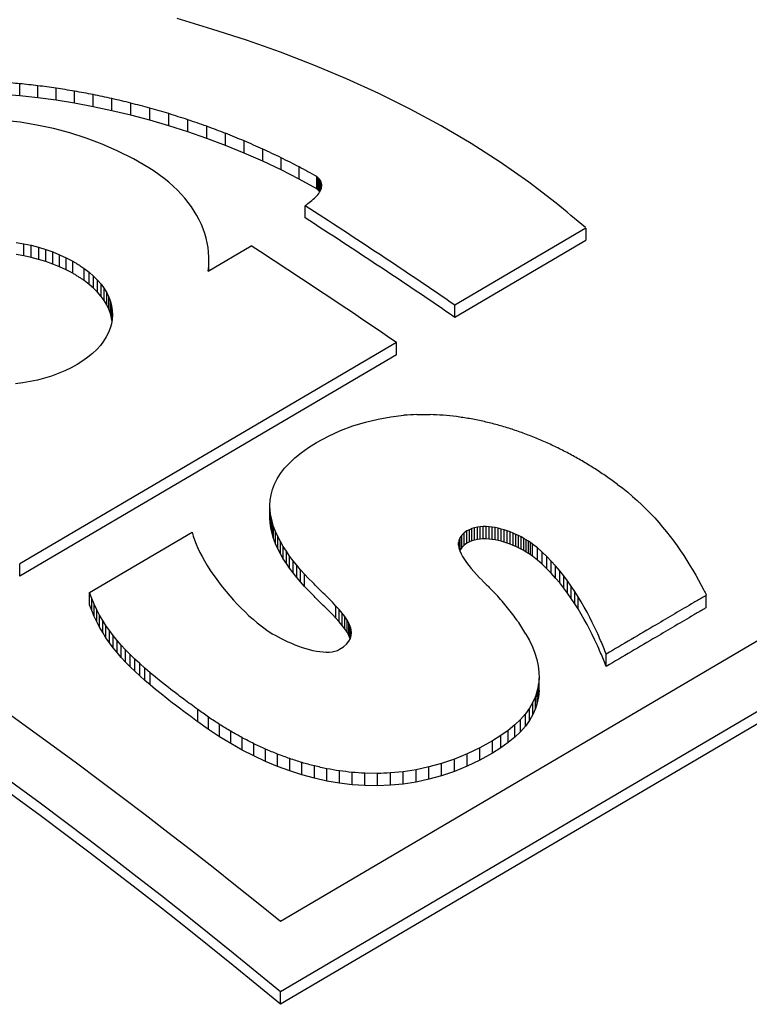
# Model space of a CAD drawing. Header units: millimetres. Extents: x 8 to 399, y 12 to 198.
# Tile 37 of 51: x 354.07 to 356.53, y 82.5 to 85.82. Entities that reach past the tile are written whole.
import ezdxf

# ---------------------------------------------------------------- set-up
doc = ezdxf.new("R2010")
doc.units = ezdxf.units.MM

msp = doc.modelspace()

# ---------------------------------------------------------------- linework, layer by layer
at = {"color": 7, "linetype": 'Continuous', "lineweight": 30}
for p, q in [((360.2696, 85.9107), (354.947, 82.7835)), ((360.6125, 85.8751), (354.947, 82.5463)), ((354.7168, 85.7855), (354.5991, 85.8205)), ((360.6125, 85.8335), (354.947, 82.5047)), ((354.8329, 85.7479), (354.7168, 85.7855)), ((354.9472, 85.7075), (354.8329, 85.7479)), ((355.0596, 85.6643), (354.9472, 85.7075)), ((355.1699, 85.618), (355.0596, 85.6643)), ((354.0698, 85.5606), (354.0698, 85.6014)), ((354.1304, 85.554), (354.1304, 85.5948)), ((355.2782, 85.5686), (355.1699, 85.618)), ((354.0698, 85.5606), (354.0102, 85.5655)), ((354.1304, 85.554), (354.0698, 85.5606)), ((354.1919, 85.5457), (354.1919, 85.5865)), ((354.2541, 85.5357), (354.2541, 85.5765)), ((354.3168, 85.524), (354.3168, 85.5648)), ((355.3841, 85.5159), (355.2782, 85.5686)), ((354.1919, 85.5457), (354.1304, 85.554)), ((354.2541, 85.5357), (354.1919, 85.5457)), ((354.3168, 85.524), (354.2541, 85.5357)), ((354.3801, 85.5106), (354.3168, 85.524)), ((354.3801, 85.5106), (354.3801, 85.5514)), ((354.4437, 85.4954), (354.4437, 85.5362)), ((354.4437, 85.4954), (354.3801, 85.5106)), ((354.5075, 85.4785), (354.4437, 85.4954)), ((354.5075, 85.4785), (354.5075, 85.5194)), ((354.5714, 85.4599), (354.5714, 85.5008)), ((355.4877, 85.4599), (355.3841, 85.5159)), ((354.0708, 85.4716), (354.0143, 85.478)), ((354.1269, 85.4625), (354.0708, 85.4716)), ((354.1828, 85.4507), (354.1269, 85.4625)), ((354.5714, 85.4599), (354.5075, 85.4785)), ((354.6352, 85.4396), (354.5714, 85.4599)), ((354.6352, 85.4396), (354.6352, 85.4804)), ((354.6989, 85.4175), (354.6989, 85.4583)), ((355.5887, 85.4004), (355.4877, 85.4599)), ((354.2381, 85.4361), (354.1828, 85.4507)), ((354.2929, 85.4187), (354.2381, 85.4361)), ((354.6989, 85.4175), (354.6352, 85.4396)), ((354.7622, 85.3937), (354.7622, 85.4345)), ((354.347, 85.3982), (354.2929, 85.4187)), ((354.4003, 85.3748), (354.347, 85.3982)), ((354.7622, 85.3937), (354.6989, 85.4175)), ((354.8251, 85.3681), (354.7622, 85.3937)), ((354.8251, 85.3681), (354.8251, 85.4089)), ((355.6871, 85.3373), (355.5887, 85.4004)), ((354.4526, 85.3483), (354.4003, 85.3748)), ((354.8875, 85.3408), (354.8251, 85.3681)), ((354.8875, 85.3408), (354.8875, 85.3816)), ((354.504, 85.3186), (354.4526, 85.3483)), ((354.9492, 85.3117), (354.8875, 85.3408)), ((354.9492, 85.3117), (354.9492, 85.3526)), ((355.7827, 85.2704), (355.6871, 85.3373)), ((354.5222, 85.307), (354.504, 85.3186)), ((354.5395, 85.295), (354.5222, 85.307)), ((354.556, 85.2826), (354.5395, 85.295)), ((355.01, 85.2809), (354.9492, 85.3117)), ((355.01, 85.2809), (355.01, 85.3217)), ((354.5717, 85.2699), (354.556, 85.2826)), ((354.5865, 85.2569), (354.5717, 85.2699)), ((354.6004, 85.2436), (354.5865, 85.2569)), ((355.0699, 85.2483), (355.01, 85.2809)), ((355.0746, 85.2846), (355.0699, 85.2892)), ((355.0699, 85.2483), (355.0699, 85.2892)), ((355.0784, 85.2801), (355.0746, 85.2846)), ((355.0746, 85.2437), (355.0746, 85.2846)), ((355.0815, 85.2756), (355.0784, 85.2801)), ((355.0784, 85.2392), (355.0784, 85.2801)), ((355.0837, 85.2711), (355.0815, 85.2756)), ((355.0815, 85.2409), (355.0815, 85.2756)), ((355.0852, 85.2666), (355.0837, 85.2711)), ((355.0837, 85.2459), (355.0837, 85.2711)), ((355.0861, 85.2622), (355.0852, 85.2666)), ((355.0852, 85.2508), (355.0852, 85.2666)), ((355.0858, 85.2534), (355.0862, 85.2578)), ((355.0862, 85.2578), (355.0861, 85.2622)), ((355.0861, 85.2559), (355.0861, 85.2622)), ((355.8754, 85.1996), (355.7827, 85.2704)), ((354.6135, 85.23), (354.6004, 85.2436)), ((354.6257, 85.2161), (354.6135, 85.23)), ((355.0655, 85.2203), (355.0693, 85.2242)), ((355.0693, 85.2242), (355.0729, 85.2282)), ((355.0746, 85.2437), (355.0699, 85.2483)), ((355.0729, 85.2282), (355.0761, 85.2323)), ((355.0784, 85.2392), (355.0746, 85.2437)), ((355.0761, 85.2323), (355.0789, 85.2364)), ((355.0795, 85.2375), (355.0784, 85.2392)), ((355.0789, 85.2364), (355.0813, 85.2406)), ((355.0813, 85.2406), (355.0833, 85.2448)), ((355.0833, 85.2448), (355.0848, 85.2491)), ((355.0848, 85.2491), (355.0858, 85.2534)), ((354.6371, 85.202), (354.6257, 85.2161)), ((354.6476, 85.1876), (354.6371, 85.202)), ((355.0299, 85.1503), (355.0299, 85.1912)), ((355.0391, 85.198), (355.0437, 85.2015)), ((355.0437, 85.2015), (355.0483, 85.2051)), ((355.0483, 85.2051), (355.0529, 85.2088)), ((355.0529, 85.2088), (355.0572, 85.2126)), ((355.0572, 85.2126), (355.0615, 85.2164)), ((355.0615, 85.2164), (355.0655, 85.2203)), ((354.6573, 85.173), (354.6476, 85.1876)), ((354.6661, 85.1582), (354.6573, 85.173)), ((354.674, 85.1432), (354.6661, 85.1582)), ((354.6811, 85.1281), (354.674, 85.1432)), ((354.6873, 85.1128), (354.6811, 85.1281)), ((354.6927, 85.0973), (354.6873, 85.1128)), ((354.6971, 85.0818), (354.6927, 85.0973)), ((355.9753, 85.1151), (355.5346, 84.8562)), ((355.9761, 85.0747), (355.9761, 85.1161)), ((354.0579, 85.0678), (354.0833, 85.0634)), ((354.0833, 85.0634), (354.1083, 85.0579)), ((354.0833, 85.0225), (354.0833, 85.0634)), ((354.1083, 85.0579), (354.133, 85.0515)), ((354.1083, 85.0171), (354.1083, 85.0579)), ((354.7008, 85.0661), (354.6971, 85.0818)), ((354.7035, 85.0503), (354.7008, 85.0661)), ((355.9745, 85.0736), (355.5346, 84.8152)), ((354.0833, 85.0225), (354.0579, 85.027)), ((354.133, 85.0515), (354.1572, 85.044)), ((354.133, 85.0515), (354.133, 85.0106)), ((354.1572, 85.044), (354.1808, 85.0356)), ((354.1572, 85.0032), (354.1572, 85.044)), ((354.1808, 85.0356), (354.2039, 85.0263)), ((354.1808, 84.9948), (354.1808, 85.0356)), ((354.2039, 85.0263), (354.2263, 85.0159)), ((354.2039, 84.9854), (354.2039, 85.0263)), ((354.7054, 85.0345), (354.7035, 85.0503)), ((354.7043, 84.9706), (354.8491, 85.0557)), ((354.7064, 85.0185), (354.7054, 85.0345)), ((354.1083, 85.0171), (354.0833, 85.0225)), ((354.133, 85.0106), (354.1083, 85.0171)), ((354.1572, 85.0032), (354.133, 85.0106)), ((354.1808, 84.9948), (354.1572, 85.0032)), ((354.2039, 84.9854), (354.1808, 84.9948)), ((354.2263, 85.0159), (354.2479, 85.0046)), ((354.2263, 84.975), (354.2263, 85.0159)), ((354.2479, 84.9637), (354.2479, 85.0046)), ((354.7059, 84.9866), (354.7066, 85.0026)), ((354.7066, 85.0026), (354.7064, 85.0185)), ((354.7066, 84.972), (354.7066, 85.0026)), ((354.2263, 84.975), (354.2039, 84.9854)), ((354.2479, 84.9637), (354.2263, 84.975)), ((354.2868, 84.9802), (354.3034, 84.9675)), ((354.2868, 84.9393), (354.2868, 84.9802)), ((354.3034, 84.9675), (354.3184, 84.9544)), ((354.3034, 84.9266), (354.3034, 84.9675)), ((354.7043, 84.9706), (354.7059, 84.9866)), ((354.7059, 84.9716), (354.7059, 84.9866)), ((354.3034, 84.9266), (354.2868, 84.9393)), ((354.3184, 84.9135), (354.3034, 84.9266)), ((354.3184, 84.9544), (354.3318, 84.9409)), ((354.3184, 84.9135), (354.3184, 84.9544)), ((354.3318, 84.9409), (354.3436, 84.927)), ((354.3318, 84.9), (354.3318, 84.9409)), ((354.3436, 84.927), (354.3539, 84.9128)), ((354.3436, 84.8861), (354.3436, 84.927)), ((354.3318, 84.9), (354.3184, 84.9135)), ((354.3436, 84.8861), (354.3318, 84.9)), ((354.3539, 84.9128), (354.3625, 84.8984)), ((354.3539, 84.8719), (354.3539, 84.9128)), ((354.3625, 84.8984), (354.3696, 84.8837)), ((354.3625, 84.8575), (354.3625, 84.8984)), ((354.3539, 84.8719), (354.3436, 84.8861)), ((354.3625, 84.8575), (354.3539, 84.8719)), ((354.3696, 84.8837), (354.375, 84.8688)), ((354.3696, 84.8428), (354.3696, 84.8837)), ((354.375, 84.8688), (354.3789, 84.8539)), ((354.375, 84.828), (354.375, 84.8688)), ((354.3696, 84.8428), (354.3625, 84.8575)), ((354.375, 84.828), (354.3696, 84.8428)), ((354.3789, 84.813), (354.375, 84.828)), ((354.3789, 84.8539), (354.3811, 84.8388)), ((354.3789, 84.813), (354.3789, 84.8539)), ((354.3811, 84.8388), (354.3817, 84.8238)), ((354.3811, 84.8137), (354.3811, 84.8388)), ((355.5346, 84.8152), (355.5346, 84.8562)), ((354.3782, 84.7937), (354.374, 84.7788)), ((354.3808, 84.8087), (354.3782, 84.7937)), ((354.3801, 84.8047), (354.3789, 84.813)), ((354.3817, 84.8238), (354.3808, 84.8087)), ((354.3682, 84.7641), (354.3608, 84.7495)), ((354.374, 84.7788), (354.3682, 84.7641)), ((355.3375, 84.7309), (354.0695, 83.9861)), ((354.3518, 84.7353), (354.3411, 84.7213)), ((354.3608, 84.7495), (354.3518, 84.7353)), ((355.3375, 84.6899), (355.3375, 84.7309)), ((354.3149, 84.6944), (354.2993, 84.6816)), ((354.3288, 84.7076), (354.3149, 84.6944)), ((354.3411, 84.7213), (354.3288, 84.7076)), ((355.3375, 84.6899), (354.0695, 83.9451)), ((354.2822, 84.6692), (354.2633, 84.6574)), ((354.2993, 84.6816), (354.2822, 84.6692)), ((354.2212, 84.6357), (354.1991, 84.6264)), ((354.2427, 84.6461), (354.2212, 84.6357)), ((354.2633, 84.6574), (354.2427, 84.6461)), ((354.0805, 84.5951), (354.0558, 84.5919)), ((354.105, 84.5993), (354.0805, 84.5951)), ((354.1292, 84.6046), (354.105, 84.5993)), ((354.153, 84.6108), (354.1292, 84.6046)), ((354.1763, 84.6181), (354.153, 84.6108)), ((354.1991, 84.6264), (354.1763, 84.6181)), ((355.1908, 84.4504), (355.233, 84.4633)), ((355.233, 84.4633), (355.2757, 84.4735)), ((355.2757, 84.4735), (355.3189, 84.481)), ((355.3189, 84.481), (355.3625, 84.486)), ((355.4064, 84.4885), (355.4506, 84.4886)), ((355.1087, 84.416), (355.1494, 84.4347)), ((355.1494, 84.4347), (355.1908, 84.4504)), ((355.0689, 84.3944), (355.1087, 84.416)), ((355.0173, 84.3602), (355.0416, 84.3774)), ((355.0416, 84.3774), (355.0689, 84.3944)), ((354.9771, 84.3253), (354.9959, 84.3428)), ((354.9959, 84.3428), (355.0173, 84.3602)), ((354.9474, 84.2899), (354.961, 84.3077)), ((354.961, 84.3077), (354.9771, 84.3253)), ((354.9272, 84.2542), (354.9361, 84.2721)), ((354.9361, 84.2721), (354.9474, 84.2899)), ((354.9156, 84.2185), (354.9204, 84.2364)), ((354.9204, 84.2364), (354.9272, 84.2542)), ((356.0821, 84.2536), (356.0993, 84.2405)), ((356.0993, 84.2405), (356.1161, 84.2271)), ((354.9118, 84.1827), (354.9128, 84.2006)), ((354.9128, 84.2006), (354.9156, 84.2185)), ((356.1161, 84.2271), (356.1324, 84.2134)), ((356.1324, 84.2134), (356.1482, 84.1994)), ((356.1482, 84.1994), (356.1635, 84.1851)), ((354.9126, 84.165), (354.9118, 84.1827)), ((354.9118, 84.1417), (354.9118, 84.1827)), ((354.9149, 84.1473), (354.9126, 84.165)), ((354.9126, 84.1239), (354.9126, 84.165)), ((356.1635, 84.1851), (356.1784, 84.1706)), ((356.1784, 84.1706), (356.1928, 84.1558)), ((354.9126, 84.1239), (354.9118, 84.1417)), ((354.9188, 84.1298), (354.9149, 84.1473)), ((354.9149, 84.1062), (354.9149, 84.1473)), ((356.1928, 84.1558), (356.2068, 84.1408)), ((356.2068, 84.1408), (356.2204, 84.1256)), ((354.9149, 84.1062), (354.9126, 84.1239)), ((354.9188, 84.0887), (354.9149, 84.1062)), ((354.924, 84.1124), (354.9188, 84.1298)), ((354.9188, 84.0887), (354.9188, 84.1298)), ((354.9305, 84.0951), (354.924, 84.1124)), ((354.924, 84.0713), (354.924, 84.1124)), ((355.5831, 84.1012), (355.5747, 84.0969)), ((355.5918, 84.1048), (355.5831, 84.1012)), ((355.5831, 84.06), (355.5831, 84.1012)), ((355.6008, 84.1075), (355.5918, 84.1048)), ((355.5918, 84.0636), (355.5918, 84.1048)), ((355.6101, 84.1095), (355.6008, 84.1075)), ((355.6008, 84.0663), (355.6008, 84.1075)), ((355.6197, 84.1108), (355.6101, 84.1095)), ((355.6101, 84.0683), (355.6101, 84.1095)), ((355.6295, 84.1115), (355.6197, 84.1108)), ((355.6197, 84.0696), (355.6197, 84.1108)), ((355.6395, 84.1115), (355.6295, 84.1115)), ((355.6295, 84.0703), (355.6295, 84.1115)), ((355.6496, 84.1109), (355.6395, 84.1115)), ((355.6395, 84.0703), (355.6395, 84.1115)), ((355.6598, 84.1098), (355.6496, 84.1109)), ((355.6496, 84.0697), (355.6496, 84.1109)), ((355.67, 84.1081), (355.6598, 84.1098)), ((355.6598, 84.0686), (355.6598, 84.1098)), ((355.6802, 84.106), (355.67, 84.1081)), ((355.67, 84.0669), (355.67, 84.1081)), ((355.6904, 84.1035), (355.6802, 84.106)), ((355.6802, 84.0648), (355.6802, 84.106)), ((355.7006, 84.1005), (355.6904, 84.1035)), ((355.6904, 84.0623), (355.6904, 84.1035)), ((355.7106, 84.0972), (355.7006, 84.1005)), ((355.7006, 84.0593), (355.7006, 84.1005)), ((355.7204, 84.0936), (355.7106, 84.0972)), ((355.7106, 84.056), (355.7106, 84.0972)), ((356.2204, 84.1256), (356.2335, 84.1102)), ((356.2335, 84.1102), (356.2463, 84.0946)), ((354.3049, 83.8897), (354.6503, 84.0926)), ((354.6503, 84.0926), (354.6538, 84.0798)), ((354.6538, 84.0798), (354.6582, 84.0666)), ((354.6582, 84.0666), (354.6634, 84.053)), ((354.924, 84.0713), (354.9188, 84.0887)), ((354.9305, 84.0541), (354.924, 84.0713)), ((354.9382, 84.0781), (354.9305, 84.0951)), ((354.9305, 84.0541), (354.9305, 84.0951)), ((354.9469, 84.0613), (354.9382, 84.0781)), ((354.9382, 84.037), (354.9382, 84.0781)), ((355.5483, 84.0669), (355.5466, 84.0582)), ((355.5519, 84.0751), (355.5483, 84.0669)), ((355.5483, 84.0387), (355.5483, 84.0669)), ((355.5574, 84.0829), (355.5519, 84.0751)), ((355.5519, 84.0339), (355.5519, 84.0751)), ((355.565, 84.0902), (355.5574, 84.0829)), ((355.5574, 84.0417), (355.5574, 84.0829)), ((355.5747, 84.0969), (355.565, 84.0902)), ((355.565, 84.049), (355.565, 84.0902)), ((355.5747, 84.0557), (355.5747, 84.0969)), ((355.6008, 84.0663), (355.5918, 84.0636)), ((355.6101, 84.0683), (355.6008, 84.0663)), ((355.6197, 84.0696), (355.6101, 84.0683)), ((355.6295, 84.0703), (355.6197, 84.0696)), ((355.6395, 84.0703), (355.6295, 84.0703)), ((355.6496, 84.0697), (355.6395, 84.0703)), ((355.6598, 84.0686), (355.6496, 84.0697)), ((355.67, 84.0669), (355.6598, 84.0686)), ((355.6802, 84.0648), (355.67, 84.0669)), ((355.6904, 84.0623), (355.6802, 84.0648)), ((355.7301, 84.0897), (355.7204, 84.0936)), ((355.7204, 84.0524), (355.7204, 84.0936)), ((355.7395, 84.0856), (355.7301, 84.0897)), ((355.7301, 84.0485), (355.7301, 84.0897)), ((355.7487, 84.0812), (355.7395, 84.0856)), ((355.7395, 84.0444), (355.7395, 84.0856)), ((355.7575, 84.0767), (355.7487, 84.0812)), ((355.7487, 84.04), (355.7487, 84.0812)), ((355.7659, 84.0721), (355.7575, 84.0767)), ((355.7575, 84.0355), (355.7575, 84.0767)), ((355.774, 84.0674), (355.7659, 84.0721)), ((355.7659, 84.0309), (355.7659, 84.0721)), ((355.7816, 84.0626), (355.774, 84.0674)), ((355.774, 84.0261), (355.774, 84.0674)), ((356.2463, 84.0946), (356.2587, 84.0788)), ((356.2587, 84.0788), (356.2707, 84.0629)), ((354.6634, 84.053), (354.6694, 84.0391)), ((354.6694, 84.0391), (354.6761, 84.025)), ((354.9382, 84.037), (354.9305, 84.0541)), ((354.9469, 84.0202), (354.9382, 84.037)), ((354.9565, 84.0447), (354.9469, 84.0613)), ((354.9469, 84.0202), (354.9469, 84.0613)), ((354.967, 84.0285), (354.9565, 84.0447)), ((354.9565, 84.0036), (354.9565, 84.0447)), ((355.5466, 84.0582), (355.5465, 84.0492)), ((355.5465, 84.0492), (355.548, 84.0399)), ((355.5466, 84.0487), (355.5466, 84.0582)), ((355.548, 84.0399), (355.5508, 84.0304)), ((355.5519, 84.0339), (355.5506, 84.031)), ((355.5574, 84.0417), (355.5519, 84.0339)), ((355.565, 84.049), (355.5574, 84.0417)), ((355.5747, 84.0557), (355.565, 84.049)), ((355.5831, 84.06), (355.5747, 84.0557)), ((355.5918, 84.0636), (355.5831, 84.06)), ((355.7006, 84.0593), (355.6904, 84.0623)), ((355.7106, 84.056), (355.7006, 84.0593)), ((355.7204, 84.0524), (355.7106, 84.056)), ((355.7301, 84.0485), (355.7204, 84.0524)), ((355.7395, 84.0444), (355.7301, 84.0485)), ((355.7487, 84.04), (355.7395, 84.0444)), ((355.7575, 84.0355), (355.7487, 84.04)), ((355.7659, 84.0309), (355.7575, 84.0355)), ((355.7888, 84.0579), (355.7816, 84.0626)), ((355.7816, 84.0214), (355.7816, 84.0626)), ((355.7954, 84.0531), (355.7888, 84.0579)), ((355.7888, 84.0166), (355.7888, 84.0579)), ((355.8121, 84.04), (355.7954, 84.0531)), ((355.7954, 84.0119), (355.7954, 84.0531)), ((355.8283, 84.0261), (355.8121, 84.04)), ((355.8121, 83.9988), (355.8121, 84.04)), ((356.2707, 84.0629), (356.2824, 84.0468)), ((356.2824, 84.0468), (356.2937, 84.0306)), ((354.6761, 84.025), (354.6836, 84.0106)), ((354.6836, 84.0106), (354.6918, 83.996)), ((354.9565, 84.0036), (354.9469, 84.0202)), ((354.967, 83.9873), (354.9565, 84.0036)), ((354.9782, 84.0125), (354.967, 84.0285)), ((354.967, 83.9873), (354.967, 84.0285)), ((354.99, 83.9968), (354.9782, 84.0125)), ((354.9782, 83.9713), (354.9782, 84.0125)), ((355.5508, 84.0304), (355.5549, 84.0206)), ((355.5549, 84.0206), (355.5601, 84.0106)), ((355.5601, 84.0106), (355.5663, 84.0006)), ((355.5663, 84.0006), (355.5733, 83.9905)), ((355.774, 84.0261), (355.7659, 84.0309)), ((355.7816, 84.0214), (355.774, 84.0261)), ((355.7888, 84.0166), (355.7816, 84.0214)), ((355.7954, 84.0119), (355.7888, 84.0166)), ((355.8121, 83.9988), (355.7954, 84.0119)), ((355.8283, 83.9848), (355.8121, 83.9988)), ((355.8439, 84.0113), (355.8283, 84.0261)), ((355.8283, 83.9848), (355.8283, 84.0261)), ((355.8589, 83.9959), (355.8439, 84.0113)), ((355.8439, 83.97), (355.8439, 84.0113)), ((356.2937, 84.0306), (356.3046, 84.0143)), ((356.3046, 84.0143), (356.3152, 83.9979)), ((356.3152, 83.9979), (356.3255, 83.9813)), ((354.0695, 83.9451), (354.0695, 83.9861)), ((354.6918, 83.996), (354.7005, 83.9813)), ((354.7005, 83.9813), (354.7099, 83.9665)), ((354.7099, 83.9665), (354.7199, 83.9517)), ((354.9782, 83.9713), (354.967, 83.9873)), ((354.99, 83.9557), (354.9782, 83.9713)), ((355.0023, 83.9815), (354.99, 83.9968)), ((354.99, 83.9557), (354.99, 83.9968)), ((355.0151, 83.9666), (355.0023, 83.9815)), ((355.0023, 83.9404), (355.0023, 83.9815)), ((355.0284, 83.9519), (355.0151, 83.9666)), ((355.0151, 83.9254), (355.0151, 83.9666)), ((355.5733, 83.9905), (355.5811, 83.9803)), ((355.5811, 83.9803), (355.5894, 83.9703)), ((355.5894, 83.9703), (355.5981, 83.9603)), ((355.8439, 83.97), (355.8283, 83.9848)), ((355.8589, 83.9546), (355.8439, 83.97)), ((355.8734, 83.9798), (355.8589, 83.9959)), ((355.8589, 83.9546), (355.8589, 83.9959)), ((355.8874, 83.9633), (355.8734, 83.9798)), ((355.8734, 83.9385), (355.8734, 83.9798)), ((356.3255, 83.9813), (356.3355, 83.9647)), ((356.3355, 83.9647), (356.3452, 83.9481)), ((354.7199, 83.9517), (354.7303, 83.9368)), ((354.7303, 83.9368), (354.7413, 83.9221)), ((355.0023, 83.9404), (354.99, 83.9557)), ((355.0151, 83.9254), (355.0023, 83.9404)), ((355.0419, 83.9375), (355.0284, 83.9519)), ((355.0284, 83.9107), (355.0284, 83.9519)), ((355.0557, 83.9234), (355.0419, 83.9375)), ((355.5981, 83.9603), (355.6072, 83.9504)), ((355.6072, 83.9504), (355.6163, 83.9407)), ((355.6163, 83.9407), (355.6256, 83.9313)), ((355.8734, 83.9385), (355.8589, 83.9546)), ((355.8874, 83.922), (355.8734, 83.9385)), ((355.9008, 83.9463), (355.8874, 83.9633)), ((355.8874, 83.922), (355.8874, 83.9633)), ((355.9136, 83.929), (355.9008, 83.9463)), ((355.9008, 83.905), (355.9008, 83.9463)), ((356.3452, 83.9481), (356.3546, 83.9314)), ((354.7413, 83.9221), (354.7527, 83.9074)), ((354.7527, 83.9074), (354.7644, 83.8929)), ((355.0284, 83.9107), (355.0151, 83.9254)), ((355.0419, 83.8963), (355.0284, 83.9107)), ((355.9008, 83.905), (355.8874, 83.922)), ((355.9136, 83.8877), (355.9008, 83.905)), ((355.9259, 83.9114), (355.9136, 83.929)), ((355.9136, 83.8877), (355.9136, 83.929)), ((355.9376, 83.8937), (355.9259, 83.9114)), ((355.9259, 83.8701), (355.9259, 83.9114)), ((356.3546, 83.9314), (356.3638, 83.9146)), ((356.3638, 83.9146), (356.3726, 83.8979)), ((354.3121, 83.87), (354.3049, 83.8897)), ((354.3049, 83.8487), (354.3049, 83.8897)), ((354.3201, 83.8508), (354.3121, 83.87)), ((354.3121, 83.8289), (354.3121, 83.87)), ((354.7644, 83.8929), (354.7766, 83.8786)), ((354.7766, 83.8786), (354.789, 83.8646)), ((355.0557, 83.8822), (355.0419, 83.8963)), ((355.1222, 83.8569), (355.1097, 83.8697)), ((355.6598, 83.8971), (355.667, 83.8897)), ((355.667, 83.8897), (355.6735, 83.8828)), ((355.9259, 83.8701), (355.9136, 83.8877)), ((355.9376, 83.8524), (355.9259, 83.8701)), ((355.9488, 83.8759), (355.9376, 83.8937)), ((355.9376, 83.8524), (355.9376, 83.8937)), ((355.9594, 83.8582), (355.9488, 83.8759)), ((355.9488, 83.8346), (355.9488, 83.8759)), ((356.3796, 83.8388), (356.3796, 83.8802)), ((354.3121, 83.8289), (354.3049, 83.8487)), ((354.329, 83.8321), (354.3201, 83.8508)), ((354.3201, 83.8097), (354.3201, 83.8508)), ((354.789, 83.8646), (354.8018, 83.8508)), ((354.8018, 83.8508), (354.8148, 83.8374)), ((354.8148, 83.8374), (354.828, 83.8244)), ((355.134, 83.8445), (355.1222, 83.8569)), ((355.145, 83.8323), (355.134, 83.8445)), ((355.134, 83.8033), (355.134, 83.8445)), ((355.155, 83.8204), (355.145, 83.8323)), ((355.145, 83.7911), (355.145, 83.8323)), ((355.9488, 83.8346), (355.9376, 83.8524)), ((355.9594, 83.8169), (355.9488, 83.8346)), ((355.9695, 83.8406), (355.9594, 83.8582)), ((355.979, 83.8233), (355.9695, 83.8406)), ((354.3201, 83.8097), (354.3121, 83.8289)), ((354.329, 83.791), (354.3201, 83.8097)), ((354.3386, 83.8139), (354.329, 83.8321)), ((354.329, 83.791), (354.329, 83.8321)), ((354.3489, 83.7961), (354.3386, 83.8139)), ((354.3386, 83.7728), (354.3386, 83.8139)), ((354.828, 83.8244), (354.8413, 83.8119)), ((354.8413, 83.8119), (354.8548, 83.7998)), ((354.8548, 83.7998), (354.8683, 83.7884)), ((355.1222, 83.8158), (355.1097, 83.8285)), ((355.134, 83.8033), (355.1222, 83.8158)), ((355.145, 83.7911), (355.134, 83.8033)), ((355.1639, 83.8088), (355.155, 83.8204)), ((355.155, 83.7792), (355.155, 83.8204)), ((355.1715, 83.7974), (355.1639, 83.8088)), ((355.1639, 83.7676), (355.1639, 83.8088)), ((355.9695, 83.7993), (355.9594, 83.8169)), ((355.979, 83.7819), (355.9695, 83.7993)), ((355.988, 83.8062), (355.979, 83.8233)), ((355.9964, 83.7896), (355.988, 83.8062)), ((354.3386, 83.7728), (354.329, 83.791)), ((354.3489, 83.755), (354.3386, 83.7728)), ((354.36, 83.7788), (354.3489, 83.7961)), ((354.3489, 83.755), (354.3489, 83.7961)), ((354.3718, 83.7618), (354.36, 83.7788)), ((354.36, 83.7377), (354.36, 83.7788)), ((354.8683, 83.7884), (354.8819, 83.7775)), ((354.8819, 83.7775), (354.8955, 83.7673)), ((354.8955, 83.7673), (354.9028, 83.7621)), ((355.155, 83.7792), (355.145, 83.7911)), ((355.1639, 83.7676), (355.155, 83.7792)), ((355.1715, 83.7562), (355.1639, 83.7676)), ((355.1777, 83.7863), (355.1715, 83.7974)), ((355.1715, 83.7562), (355.1715, 83.7974)), ((355.1823, 83.7755), (355.1777, 83.7863)), ((355.1777, 83.7451), (355.1777, 83.7863)), ((355.1823, 83.7347), (355.1823, 83.7755)), ((355.988, 83.7649), (355.979, 83.7819)), ((356.0043, 83.7735), (355.9964, 83.7896)), ((356.0116, 83.7579), (356.0043, 83.7735)), ((354.36, 83.7377), (354.3489, 83.755)), ((354.3718, 83.7207), (354.36, 83.7377)), ((354.3844, 83.7452), (354.3718, 83.7618)), ((354.3718, 83.7207), (354.3718, 83.7618)), ((354.3976, 83.7289), (354.3844, 83.7452)), ((354.3844, 83.7041), (354.3844, 83.7452)), ((354.9028, 83.7621), (354.911, 83.7568)), ((354.911, 83.7568), (354.9198, 83.7514)), ((354.9198, 83.7514), (354.9293, 83.7459)), ((354.9293, 83.7459), (354.9394, 83.7404)), ((354.9394, 83.7404), (354.95, 83.7349)), ((354.95, 83.7349), (354.961, 83.7295)), ((355.1777, 83.7451), (355.1715, 83.7562)), ((355.1773, 83.7257), (355.1826, 83.7351)), ((355.1822, 83.7345), (355.1777, 83.7451)), ((355.1826, 83.7351), (355.1856, 83.7448)), ((355.1864, 83.7548), (355.1853, 83.765)), ((355.1853, 83.744), (355.1853, 83.765)), ((355.1856, 83.7448), (355.1864, 83.7548)), ((355.7734, 83.7502), (355.7851, 83.7285)), ((355.9964, 83.7482), (355.988, 83.7649)), ((356.0043, 83.7321), (355.9964, 83.7482)), ((354.3844, 83.7041), (354.3718, 83.7207)), ((354.3976, 83.6877), (354.3844, 83.7041)), ((354.4115, 83.7128), (354.3976, 83.7289)), ((354.3976, 83.6877), (354.3976, 83.7289)), ((354.426, 83.697), (354.4115, 83.7128)), ((354.4115, 83.6717), (354.4115, 83.7128)), ((354.961, 83.7295), (354.9724, 83.7242)), ((354.9724, 83.7242), (354.9841, 83.7192)), ((354.9841, 83.7192), (354.996, 83.7143)), ((354.996, 83.7143), (355.0081, 83.7097)), ((355.0081, 83.7097), (355.0202, 83.7055)), ((355.0202, 83.7055), (355.0324, 83.7017)), ((355.0324, 83.7017), (355.0444, 83.6982)), ((355.1464, 83.6991), (355.1593, 83.7077)), ((355.1593, 83.7077), (355.1696, 83.7166)), ((355.1696, 83.7166), (355.1773, 83.7257)), ((355.7851, 83.7285), (355.7951, 83.7069)), ((355.7951, 83.7069), (355.8034, 83.6854)), ((356.0116, 83.7165), (356.0043, 83.7321)), ((354.4115, 83.6717), (354.3976, 83.6877)), ((354.426, 83.6559), (354.4115, 83.6717)), ((354.4412, 83.6814), (354.426, 83.697)), ((354.426, 83.6559), (354.426, 83.697)), ((354.4571, 83.666), (354.4412, 83.6814)), ((354.4412, 83.6403), (354.4412, 83.6814)), ((355.0444, 83.6982), (355.0564, 83.6953)), ((355.0564, 83.6953), (355.0682, 83.6929)), ((355.0682, 83.6929), (355.0796, 83.6911)), ((355.0796, 83.6911), (355.0908, 83.6899)), ((355.0908, 83.6899), (355.1015, 83.6894)), ((355.1015, 83.6894), (355.1117, 83.6897)), ((355.1117, 83.6897), (355.1214, 83.6907)), ((355.1214, 83.6907), (355.1304, 83.6926)), ((355.1304, 83.6926), (355.1388, 83.6954)), ((355.1388, 83.6954), (355.1464, 83.6991)), ((355.8034, 83.6854), (355.8099, 83.6641)), ((356.044, 83.6414), (356.044, 83.6828)), ((354.4412, 83.6403), (354.426, 83.6559)), ((354.4571, 83.6248), (354.4412, 83.6403)), ((354.4735, 83.6506), (354.4571, 83.666)), ((354.4571, 83.6248), (354.4571, 83.666)), ((354.4906, 83.6354), (354.4735, 83.6506)), ((354.4735, 83.6095), (354.4735, 83.6506)), ((354.5082, 83.6202), (354.4906, 83.6354)), ((354.4906, 83.5943), (354.4906, 83.6354)), ((355.8099, 83.6641), (355.8144, 83.643)), ((355.8144, 83.643), (355.817, 83.6221)), ((354.4735, 83.6095), (354.4571, 83.6248)), ((354.4906, 83.5943), (354.4735, 83.6095)), ((354.5265, 83.6051), (354.5082, 83.6202)), ((354.5082, 83.5791), (354.5082, 83.6202)), ((354.5452, 83.5899), (354.5265, 83.6051)), ((355.8175, 83.6014), (355.8158, 83.5809)), ((355.817, 83.6221), (355.8175, 83.6014)), ((355.8175, 83.56), (355.8175, 83.6014)), ((354.5082, 83.5791), (354.4906, 83.5943)), ((354.5265, 83.5639), (354.5082, 83.5791)), ((354.5645, 83.5747), (354.5452, 83.5899)), ((354.5844, 83.5593), (354.5645, 83.5747)), ((355.8158, 83.5809), (355.8118, 83.5606)), ((355.8158, 83.5395), (355.8158, 83.5809)), ((354.5452, 83.5487), (354.5265, 83.5639)), ((354.5645, 83.5335), (354.5452, 83.5487)), ((355.8055, 83.5406), (355.7968, 83.5208)), ((355.8118, 83.5606), (355.8055, 83.5406)), ((355.8055, 83.4992), (355.8055, 83.5406)), ((355.8118, 83.5192), (355.8118, 83.5606)), ((355.8158, 83.5395), (355.8118, 83.5192)), ((355.8175, 83.56), (355.8158, 83.5395)), ((354.5844, 83.5182), (354.5645, 83.5335)), ((355.7855, 83.5013), (355.7717, 83.4821)), ((355.7968, 83.5208), (355.7855, 83.5013)), ((355.7855, 83.4599), (355.7855, 83.5013)), ((355.7968, 83.4794), (355.7968, 83.5208)), ((355.8118, 83.5192), (355.8055, 83.4992)), ((354.6687, 83.4551), (354.6687, 83.4963)), ((354.705, 83.4293), (354.705, 83.4706)), ((355.7717, 83.4821), (355.7552, 83.4632)), ((355.7717, 83.4407), (355.7717, 83.4821)), ((355.7968, 83.4794), (355.7855, 83.4599)), ((355.8055, 83.4992), (355.7968, 83.4794)), ((354.705, 83.4293), (354.6687, 83.4551)), ((354.7421, 83.4048), (354.7421, 83.4461)), ((355.7359, 83.4446), (355.7137, 83.4263)), ((355.7552, 83.4632), (355.7359, 83.4446)), ((355.7359, 83.4032), (355.7359, 83.4446)), ((355.7552, 83.4218), (355.7552, 83.4632)), ((355.7717, 83.4407), (355.7552, 83.4218)), ((355.7855, 83.4599), (355.7717, 83.4407)), ((354.7421, 83.4048), (354.705, 83.4293)), ((354.7799, 83.3817), (354.7421, 83.4048)), ((354.7799, 83.3817), (354.7799, 83.423)), ((355.6886, 83.4084), (355.6604, 83.3907)), ((355.7137, 83.4263), (355.6886, 83.4084)), ((355.6886, 83.3669), (355.6886, 83.4084)), ((355.7137, 83.3849), (355.7137, 83.4263)), ((355.7359, 83.4032), (355.7137, 83.3849)), ((355.7552, 83.4218), (355.7359, 83.4032)), ((354.8184, 83.3601), (354.7799, 83.3817)), ((354.8184, 83.3601), (354.8184, 83.4014)), ((354.8576, 83.34), (354.8576, 83.3813)), ((355.6604, 83.3907), (355.6181, 83.3675)), ((355.6604, 83.3493), (355.6604, 83.3907)), ((355.7137, 83.3849), (355.6886, 83.3669)), ((354.8576, 83.34), (354.8184, 83.3601)), ((354.8973, 83.3215), (354.8576, 83.34)), ((354.8973, 83.3215), (354.8973, 83.3628)), ((354.9376, 83.3047), (354.9376, 83.346)), ((355.5755, 83.3471), (355.5327, 83.3296)), ((355.6181, 83.3675), (355.5755, 83.3471)), ((355.5755, 83.3057), (355.5755, 83.3471)), ((355.6181, 83.326), (355.6181, 83.3675)), ((355.6604, 83.3493), (355.6181, 83.326)), ((355.6886, 83.3669), (355.6604, 83.3493)), ((354.9376, 83.3047), (354.8973, 83.3215)), ((354.9784, 83.2896), (354.9376, 83.3047)), ((354.9784, 83.2896), (354.9784, 83.331)), ((355.0197, 83.2764), (355.0197, 83.3178)), ((355.0613, 83.2651), (355.0613, 83.3064)), ((355.4466, 83.303), (355.4035, 83.2938)), ((355.4897, 83.315), (355.4466, 83.303)), ((355.4466, 83.2616), (355.4466, 83.303)), ((355.5327, 83.3296), (355.4897, 83.315)), ((355.4897, 83.2735), (355.4897, 83.315)), ((355.5327, 83.2882), (355.5327, 83.3296)), ((355.5755, 83.3057), (355.5327, 83.2882)), ((355.6181, 83.326), (355.5755, 83.3057)), ((355.0197, 83.2764), (354.9784, 83.2896)), ((355.0613, 83.2651), (355.0197, 83.2764)), ((355.1033, 83.2558), (355.1033, 83.2971)), ((355.1457, 83.2485), (355.1457, 83.2899)), ((355.1883, 83.2434), (355.1883, 83.2847)), ((355.274, 83.2812), (355.2311, 83.2818)), ((355.2311, 83.2404), (355.2311, 83.2818)), ((355.274, 83.2398), (355.274, 83.2812)), ((355.3603, 83.2871), (355.3171, 83.2829)), ((355.3171, 83.2415), (355.3171, 83.2829)), ((355.4035, 83.2938), (355.3603, 83.2871)), ((355.3603, 83.2457), (355.3603, 83.2871)), ((355.4035, 83.2524), (355.4035, 83.2938)), ((355.4897, 83.2735), (355.4466, 83.2616)), ((355.5327, 83.2882), (355.4897, 83.2735)), ((355.1033, 83.2558), (355.0613, 83.2651)), ((355.1457, 83.2485), (355.1033, 83.2558)), ((355.1883, 83.2434), (355.1457, 83.2485)), ((355.2311, 83.2404), (355.1883, 83.2434)), ((355.274, 83.2398), (355.2311, 83.2404)), ((355.3171, 83.2415), (355.274, 83.2398)), ((355.3603, 83.2457), (355.3171, 83.2415)), ((355.4035, 83.2524), (355.3603, 83.2457)), ((355.4466, 83.2616), (355.4035, 83.2524)), ((354.947, 82.5047), (354.947, 82.5463))]:
    msp.add_line(p, q, dxfattribs=at)
for centre, radius, start, end in [((342.6319, 67.597), 19.5523, 50.96047, 69.04491), ((342.4624, 67.4622), 19.5805, 50.38646, 69.61892), ((342.4864, 67.4622), 19.5331, 50.36292, 69.64245), ((343.1516, 66.7495), 21.9361, 55.63235, 57.21444), ((343.175, 66.7495), 21.889, 55.62227, 57.20791), ((342.9304, 66.6047), 21.9658, 55.60912, 57.13903)]:
    msp.add_arc(centre, radius, start, end, dxfattribs=at)
for centre, major_axis, ratio, start_param, end_param in [((354.168, 68.5347), (25.5962, -3.8814), 0.654667, 1.673563, 1.675881), ((354.151, 68.5342), (24.5679, -5.0475), 0.672545, 1.70893, 1.711374), ((354.1385, 68.5354), (23.5832, -6.2057), 0.687464, 1.747532, 1.750097), ((354.1297, 68.538), (22.6227, -7.3529), 0.69939, 1.788955, 1.791635), ((354.124, 68.5419), (21.6734, -8.4804), 0.708295, 1.832581, 1.835373), ((354.1212, 68.5469), (20.7284, -9.5754), 0.714181, 1.877604, 1.880502), ((354.1208, 68.553), (19.7868, -10.6234), 0.7171, 1.92308, 1.92608), ((354.1226, 68.56), (18.8527, -11.6106), 0.71716, 1.968025, 1.971121), ((354.1265, 68.568), (17.9332, -12.5261), 0.714524, 2.011512, 2.0147), ((354.1323, 68.5768), (17.0371, -13.3635), 0.709398, 2.05277, 2.056045), ((354.14, 68.5866), (16.1722, -14.1209), 0.702015, 2.09123, 2.094587), ((354.1495, 68.5973), (15.3451, -14.8005), 0.692618, 2.126542, 2.129977), ((354.1609, 68.609), (-14.5597, 15.4077), 0.681437, 5.300143, 5.30365), ((354.1742, 68.6216), (-13.8177, 15.9493), 0.668686, 5.328846, 5.332422), ((354.1893, 68.6353), (-13.1189, 16.4333), 0.65455, 5.354352, 5.35799), ((354.2064, 68.65), (-12.4617, 16.8676), 0.639186, 5.376834, 5.38053), ((354.2254, 68.6659), (-11.8434, 17.2593), 0.622722, 5.396499, 5.40025), ((354.7554, 69.0004), (-8.8951, 18.9747), 0.511712, 5.448869, 5.456376), ((352.0077, 67.1859), (35.728, 4.6672), 0.469673, 1.414427, 1.41566), ((352.472, 67.514), (29.8447, 0.2829), 0.570934, 1.463923, 1.465416), ((352.6554, 67.6416), (27.6693, -1.6967), 0.614076, 1.50409, 1.505702), ((352.8158, 67.7523), (25.7772, -3.6565), 0.650948, 1.555743, 1.557467), ((352.9579, 67.8499), (24.0496, -5.6297), 0.680453, 1.618895, 1.620723), ((353.0856, 67.9369), (22.3999, -7.5979), 0.701604, 1.691865, 1.69379), ((353.2015, 68.0156), (20.7835, -9.4945), 0.713865, 1.77077, 1.772785), ((353.308, 68.0875), (19.2036, -11.2312), 0.717467, 1.85012, 1.852217), ((353.4067, 68.1539), (17.6977, -12.7388), 0.71346, 1.924533, 1.926706), ((353.4992, 68.2158), (16.309, -13.9938), 0.703404, 1.990394, 1.992635), ((353.5865, 68.274), (15.0634, -15.0135), 0.688939, 2.046324, 2.048626), ((353.6697, 68.3294), (-13.9652, 15.8363), 0.671475, 5.23421, 5.236565), ((353.7497, 68.3823), (-13.0033, 16.5045), 0.652075, 5.272004, 5.274405), ((353.8273, 68.4335), (-12.1598, 17.0551), 0.631476, 5.302672, 5.305111), ((353.903, 68.4833), (-11.4152, 17.5173), 0.610153, 5.327511, 5.329983), ((353.9776, 68.5323), (-10.7515, 17.9135), 0.58839, 5.347627, 5.350123), ((353.9621, 68.5589), (-7.559, 19.6991), 0.441529, 5.416923, 5.418659), ((354.0205, 68.5967), (-7.2571, 19.8669), 0.423924, 5.419222, 5.420919), ((354.0875, 68.64), (-6.9265, 20.0517), 0.404024, 5.421156, 5.422811), ((354.1643, 68.6896), (-6.5646, 20.2555), 0.381578, 5.42251, 5.424119), ((354.5051, 68.9409), (-3.1208, 22.2784), 0.159414, 5.417873, 5.418506), ((354.2524, 68.7464), (-6.1677, 20.4811), 0.3563, 5.423021, 5.424582), ((354.3537, 68.8116), (-5.7308, 20.7323), 0.327875, 5.422368, 5.423877), ((352.6172, 67.7467), (-10.7702, 17.8831), 0.589342, 5.347952, 5.350384), ((352.534, 67.6921), (-11.5091, 17.4405), 0.613294, 5.320188, 5.322572), ((352.4444, 67.6336), (-12.3628, 16.9053), 0.637017, 5.286058, 5.288389), ((352.3475, 67.5703), (-13.3572, 16.2434), 0.659916, 5.243878, 5.24615), ((352.2421, 67.5015), (-14.5182, 15.4089), 0.681044, 5.191743, 5.193952), ((352.1268, 67.4262), (15.8639, -14.3464), 0.698994, 1.986339, 1.98848), ((351.9997, 67.3435), (17.3909, -13.0026), 0.711856, 1.910206, 1.912274), ((351.8588, 67.2518), (19.0611, -11.3535), 0.717406, 1.823549, 1.825539), ((351.7014, 67.1494), (20.8072, -9.4381), 0.713656, 1.731548, 1.733456), ((351.5243, 67.0342), (22.5707, -7.3623), 0.699579, 1.641764, 1.643584), ((351.3232, 66.9035), (24.3453, -5.2502), 0.675483, 1.561188, 1.562916), ((351.0928, 66.7537), (26.1868, -3.1816), 0.642718, 1.493808, 1.495438), ((350.826, 66.5802), (28.1913, -1.1672), 0.60304, 1.440447, 1.441976), ((350.5135, 66.3767), (30.4775, 0.839), 0.558115, 1.400038, 1.401459), ((349.6946, 65.8425), (36.5017, 5.2064), 0.457721, 1.351284, 1.352476)]:
    msp.add_ellipse(centre, major_axis=major_axis, ratio=ratio, start_param=start_param, end_param=end_param, dxfattribs=at)
for points, knots in [([(355.0299, 85.1912), (355.0315, 85.1923), (355.0338, 85.194), (355.0368, 85.1963), (355.0384, 85.1974), (355.0391, 85.198)], [0, 0, 0, 0, 0.499994, 0.749997, 1, 1, 1, 1]), ([(354.2479, 85.0046), (354.2513, 85.0026), (354.2565, 84.9995), (354.2634, 84.9954), (354.2667, 84.9933), (354.2684, 84.9922)], [0, 0, 0, 0, 0.499957, 0.749964, 1, 1, 1, 1]), ([(354.2684, 84.9922), (354.27, 84.9912), (354.2739, 84.9888), (354.28, 84.9847), (354.2845, 84.9817), (354.2868, 84.9802)], [0, 0, 0, 0, 0.2499373, 0.6249476, 1, 1, 1, 1]), ([(354.2684, 84.9513), (354.265, 84.9534), (354.26, 84.9566), (354.2531, 84.9607), (354.2496, 84.9627), (354.2479, 84.9637)], [0, 0, 0, 0, 0.499922, 0.749959, 1, 1, 1, 1]), ([(354.2868, 84.9393), (354.2838, 84.9413), (354.2792, 84.9444), (354.2731, 84.9484), (354.27, 84.9504), (354.2684, 84.9513)], [0, 0, 0, 0, 0.4999509, 0.7499588, 1, 1, 1, 1]), ([(355.1097, 83.8697), (355.1036, 83.8757), (355.0916, 83.8877), (355.0735, 83.9055), (355.0616, 83.9174), (355.0557, 83.9234)], [0, 0, 0, 0, 0.336256, 0.668121, 1, 1, 1, 1]), ([(355.6256, 83.9313), (355.6284, 83.9284), (355.6355, 83.9213), (355.647, 83.9099), (355.6555, 83.9014), (355.6598, 83.8971)], [0, 0, 0, 0, 0.249997, 0.624999, 1, 1, 1, 1]), ([(355.1097, 83.8285), (355.1036, 83.8345), (355.0916, 83.8465), (355.0735, 83.8644), (355.0616, 83.8763), (355.0557, 83.8822)], [0, 0, 0, 0, 0.336242, 0.668115, 1, 1, 1, 1]), ([(356.3804, 83.8813), (356.3805, 83.8812), (356.3805, 83.881), (356.3804, 83.8807), (356.3796, 83.8801), (356.376, 83.8782), (356.3624, 83.8698), (356.3063, 83.8375), (356.1982, 83.7732), (356.0999, 83.7156), (356.044, 83.6828)], [0, 0, 0, 0, 0.000817, 0.001634, 0.002938, 0.008848, 0.032384, 0.126528, 0.503103, 1, 1, 1, 1]), ([(356.3726, 83.8979), (356.374, 83.8951), (356.3761, 83.891), (356.3787, 83.8855), (356.3799, 83.8827), (356.3804, 83.8813)], [0, 0, 0, 0, 0.499696, 0.749739, 1, 1, 1, 1]), ([(356.3796, 83.8388), (356.3791, 83.8385), (356.376, 83.8366), (356.3622, 83.8285), (356.3068, 83.7958), (356.198, 83.7319), (356.0998, 83.6742), (356.044, 83.6414)], [0, 0, 0, 0, 0.004631, 0.028266, 0.122803, 0.500953, 1, 1, 1, 1]), ([(356.044, 83.6828), (356.0409, 83.6904), (356.0347, 83.7057), (356.024, 83.7308), (356.0161, 83.7482), (356.0116, 83.7579)], [0, 0, 0, 0, 0.30437, 0.608743, 1, 1, 1, 1]), ([(356.044, 83.6414), (356.0409, 83.649), (356.0347, 83.6643), (356.024, 83.6894), (356.0161, 83.7068), (356.0116, 83.7165)], [0, 0, 0, 0, 0.304354, 0.608711, 1, 1, 1, 1]), ([(354.6687, 83.4963), (354.6608, 83.5021), (354.6451, 83.5138), (354.6169, 83.5347), (354.5968, 83.55), (354.5844, 83.5593)], [0, 0, 0, 0, 0.277504, 0.555009, 1, 1, 1, 1]), ([(354.6687, 83.4551), (354.6608, 83.4609), (354.6451, 83.4726), (354.6169, 83.4935), (354.5968, 83.5088), (354.5844, 83.5182)], [0, 0, 0, 0, 0.277492, 0.554985, 1, 1, 1, 1])]:
    msp.add_open_spline(points, degree=3, knots=knots, dxfattribs=at)

doc.saveas('drawing.dxf')
